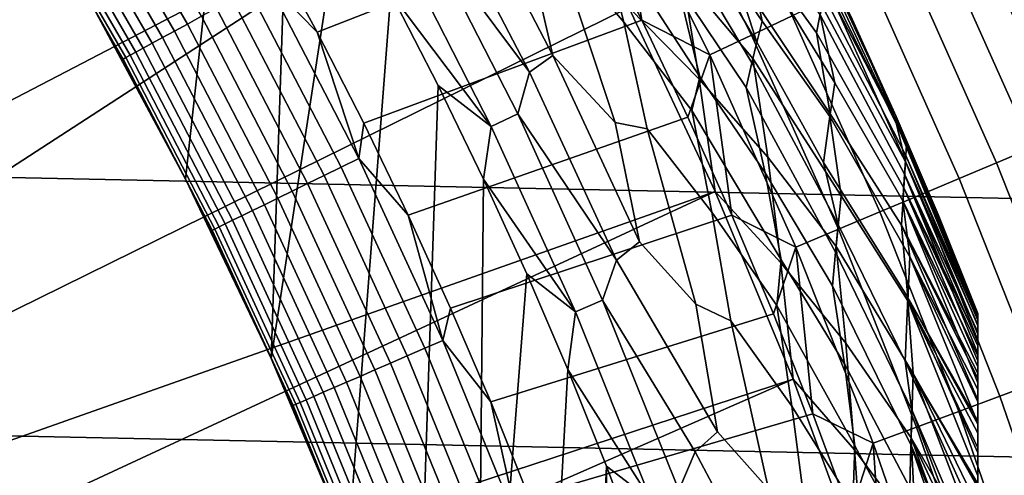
# Model space of a CAD drawing. Header units: metres. Extents: x -29 to 117, y -464 to 29.
# Tile 194 of 256: x 16.21 to 20.62, y 7.26 to 9.3. Entities that reach past the tile are written whole.
import ezdxf

# ---------------------------------------------------------------- set-up
doc = ezdxf.new("R2010")
doc.units = ezdxf.units.M
doc.layers.add('solid_24_501_056_XXX', color=7, linetype='CONTINUOUS')

msp = doc.modelspace()

# ---------------------------------------------------------------- linework, layer by layer
at = {"layer": 'solid_24_501_056_XXX'}
for points in [[(17.570322, 11.721516, 149.378677), (13.89087, 9.588199, 153.621323), (14.118501, 9.249743, 153.621323)], [(18.059544, 10.952766, 149.378677), (17.570322, 11.721516, 149.378677), (14.118501, 9.249743, 153.621323), (14.337888, 8.905886, 153.621323)], [(17.173109, 10.635972, 126.5), (16.949251, 8.586187, 126.5), (16.52824, 9.371066, 126.5), (16.922729, 11.030005, 126.5)], [(18.059544, 10.952766, 149.378677), (14.337888, 8.905886, 153.621323), (14.548901, 8.556828, 153.621323)], [(18.51515, 10.163632, 149.378677), (18.059544, 10.952766, 149.378677), (14.548901, 8.556828, 153.621323), (14.751418, 8.202773, 153.621323)], [(27.666569, 8.352916, -99.5), (-27.292519, 9.504066, -99.5), (-26.870518, 10.63886, -99.5), (27.292519, 9.504066, -99.5)], [(17.414282, 10.236341, 126.5), (17.333138, 7.782178, 126.5), (16.949251, 8.586187, 126.5), (17.173109, 10.635972, 126.5)], [(17.414282, 10.236341, 126.5), (17.646025, 9.83146, 126.5), (17.333138, 7.782178, 126.5)], [(18.51515, 10.163632, 149.378677), (14.751418, 8.202773, 153.621323), (14.945321, 7.843928, 153.621323)], [(18.936295, 9.355581, 149.378677), (18.51515, 10.163632, 149.378677), (14.945321, 7.843928, 153.621323), (15.130496, 7.480502, 153.621323)], [(18.777277, 9.729436, 123.621208), (18.550936, 10.154351, 123.621208), (17.320791, 9.64751, 123.854294), (17.539005, 9.244864, 123.854294)], [(19.668453, 9.319131, 123.442886), (19.236986, 10.180012, 123.442886), (19.058302, 10.085454, 123.517342), (19.485762, 9.23257, 123.517342)], [(18.603479, 9.656027, 126.706879), (18.479147, 10.125844, 126.779205), (18.797415, 9.751278, 126.861099), (18.912661, 9.291011, 126.779205)], [(17.020424, 9.316731, 124.036476), (16.578739, 10.081755, 124.036476), (16.517143, 10.044297, 124.095459), (16.957188, 9.282117, 124.095459)], [(19.485762, 9.23257, 123.517342), (19.058302, 10.085454, 123.517342), (18.875357, 9.988641, 123.577095), (19.298712, 9.143944, 123.577095)], [(19.453754, 9.67869, 148.504578), (19.149117, 10.063446, 148.696228), (19.083048, 9.953625, 148.880539), (19.533777, 9.294794, 148.696228)], [(19.456213, 9.686433, 127.880661), (19.358717, 10.088015, 128.25618), (19.80121, 9.364713, 128.636398), (19.776381, 9.24244, 128.25618)], [(16.957188, 9.282117, 124.095459), (16.517143, 10.044297, 124.095459), (16.460503, 10.009853, 124.160889), (16.89904, 9.250287, 124.160889)], [(16.846483, 9.221519, 124.232208), (16.409311, 9.978723, 124.232208), (16.36401, 9.951175, 124.308784), (16.799976, 9.196061, 124.308784)], [(16.89904, 9.250287, 124.160889), (16.460503, 10.009853, 124.160889), (16.409311, 9.978723, 124.232208), (16.846483, 9.221519, 124.232208)], [(18.875357, 9.988641, 123.577095), (18.777277, 9.729436, 123.621208), (18.993889, 9.299478, 123.621208)], [(19.298712, 9.143944, 123.577095), (18.875357, 9.988641, 123.577095), (18.993889, 9.299478, 123.621208)], [(19.075676, 9.941266, 127.270569), (19.111368, 10.001228, 127.389389), (19.402166, 9.534242, 127.511368), (19.509617, 9.200209, 127.389389)], [(16.799976, 9.196061, 124.308784), (16.36401, 9.951175, 124.308784), (16.324993, 9.927448, 124.389969), (16.75992, 9.174135, 124.389969)], [(18.170275, 9.958609, 126.593147), (18.595068, 9.140909, 126.593147), (18.490555, 9.066733, 126.552628), (18.062607, 9.891838, 126.552628)], [(18.595068, 9.140909, 126.593147), (18.170275, 9.958609, 126.593147), (18.479559, 9.63987, 126.644699)], [(19.034529, 9.869362, 127.157471), (19.075676, 9.941266, 127.270569), (19.509617, 9.200209, 127.389389), (19.486986, 9.108653, 127.270569)], [(19.533777, 9.294794, 148.696228), (19.083048, 9.953625, 148.880539), (19.17428, 9.504343, 149.056564), (19.491682, 9.127522, 148.880539)], [(16.700495, 9.141607, 124.563286), (16.267111, 9.892249, 124.563286), (16.248747, 9.881083, 124.653915), (16.681643, 9.131287, 124.653915)], [(16.726664, 9.155931, 124.475044), (16.292601, 9.90775, 124.475044), (16.267111, 9.892249, 124.563286), (16.700495, 9.141607, 124.563286)], [(16.75992, 9.174135, 124.389969), (16.324993, 9.927448, 124.389969), (16.292601, 9.90775, 124.475044), (16.726664, 9.155931, 124.475044)], [(18.020721, 9.697364, 126.52346), (18.062607, 9.891838, 126.552628), (18.490555, 9.066733, 126.552628)], [(16.681643, 9.131287, 124.653915), (16.248747, 9.881083, 124.653915), (16.237667, 9.874345, 124.746147), (16.670267, 9.12506, 124.746147)], [(16.670267, 9.12506, 124.746147), (16.237667, 9.874345, 124.746147), (16.528242, 9.371084, 124.839096)], [(18.797415, 9.751278, 126.861099), (18.855425, 9.849766, 126.951927), (19.155346, 9.454708, 127.05098), (19.254219, 9.045439, 126.951927)], [(19.17428, 9.504343, 149.056564), (18.851053, 9.842763, 149.223404), (18.936295, 9.355581, 149.378677), (19.251335, 9.034837, 149.223404)], [(19.155346, 9.454708, 127.05098), (19.034529, 9.869362, 127.157471), (19.486986, 9.108653, 127.270569), (19.461596, 8.997994, 127.157471)], [(17.868509, 9.421035, 126.5), (17.678856, 6.961158, 126.5), (17.333138, 7.782178, 126.5), (17.646025, 9.83146, 126.5)], [(19.79258, 9.322751, 148.10318), (19.492929, 9.783957, 148.306549), (19.453754, 9.67869, 148.504578), (19.859064, 9.01763, 148.306549)], [(21.034533, 8.849405, 122.713974), (20.622505, 9.771172, 122.713974), (20.484627, 9.705843, 122.866074), (20.893898, 8.790239, 122.866074)], [(18.993889, 9.299478, 123.621208), (18.777277, 9.729436, 123.621208), (17.539005, 9.244864, 123.854294), (17.74786, 8.837289, 123.854294)], [(18.912661, 9.291011, 126.779205), (18.797415, 9.751278, 126.861099), (19.254219, 9.045439, 126.951927), (19.217569, 8.894676, 126.861099)], [(20.131977, 8.84514, 129.406281), (19.724871, 9.719182, 129.406281), (19.729019, 9.734774, 129.791641), (20.133541, 8.867949, 129.791641)], [(19.819324, 9.45092, 129.020157), (19.724871, 9.719182, 129.406281), (20.131977, 8.84514, 129.406281)], [(20.133541, 8.867949, 129.791641), (19.729019, 9.734774, 129.791641), (19.935991, 9.30356, 147.257355), (20.133541, 8.867949, 147.257355)], [(18.319017, 8.821974, 126.505867), (17.904776, 9.634971, 126.505867), (18.020721, 9.697364, 126.52346), (18.437647, 8.879103, 126.52346)], [(18.437647, 8.879103, 126.52346), (18.020721, 9.697364, 126.52346), (18.490555, 9.066733, 126.552628)], [(19.776381, 9.24244, 128.25618), (19.837879, 8.878613, 127.880661), (19.402166, 9.534242, 127.511368), (19.456213, 9.686433, 127.880661)], [(19.859064, 9.01763, 148.306549), (19.453754, 9.67869, 148.504578), (19.533777, 9.294794, 148.696228), (19.836691, 8.867427, 148.504578)], [(20.893898, 8.790239, 122.866074), (20.484627, 9.705843, 122.866074), (20.337238, 9.636009, 123.006828), (20.743567, 8.726994, 123.006828)], [(17.312719, 9.476729, 123.874374), (17.539005, 9.244864, 123.854294), (17.320791, 9.64751, 123.854294)], [(17.904776, 9.634971, 126.505867), (18.319017, 8.821974, 126.505867), (17.868509, 9.421035, 126.5)], [(18.595068, 9.140909, 126.593147), (18.479559, 9.63987, 126.644699), (18.603479, 9.656027, 126.706879), (18.874931, 8.840713, 126.644699)], [(18.874931, 8.840713, 126.644699), (18.603479, 9.656027, 126.706879), (18.912661, 9.291011, 126.779205), (19.01754, 8.812573, 126.706879)], [(20.743567, 8.726994, 123.006828), (20.337238, 9.636009, 123.006828), (20.181103, 9.56203, 123.135521), (20.584311, 8.659993, 123.135521)], [(19.837879, 8.878613, 127.880661), (19.807693, 8.660316, 127.511368), (19.509617, 9.200209, 127.389389), (19.402166, 9.534242, 127.511368)], [(20.584311, 8.659993, 123.135521), (20.181103, 9.56203, 123.135521), (20.017023, 9.484287, 123.25148), (20.416952, 8.589584, 123.25148)], [(27.991997, 7.187365, -99.5), (-27.666569, 8.352916, -99.5), (-27.292519, 9.504066, -99.5), (27.666569, 8.352916, -99.5)], [(19.491682, 9.127522, 148.880539), (19.17428, 9.504343, 149.056564), (19.251335, 9.034837, 149.223404), (19.558821, 8.685511, 149.056564)], [(19.823204, 9.47083, 147.684509), (20.180531, 8.741278, 147.471375), (19.935991, 9.30356, 147.257355), (19.831205, 9.507209, 147.471375)], [(17.726107, 8.678926, 123.874374), (17.312719, 9.476729, 123.874374), (17.234985, 9.434178, 123.903053), (17.646517, 8.639958, 123.903053)], [(17.726107, 8.678926, 123.874374), (17.539005, 9.244864, 123.854294), (17.312719, 9.476729, 123.874374)], [(19.254219, 9.045439, 126.951927), (19.155346, 9.454708, 127.05098), (19.461596, 8.997994, 127.157471), (19.547514, 8.614727, 127.05098)], [(19.80121, 9.364713, 128.636398), (19.819324, 9.45092, 129.020157), (20.131977, 8.84514, 129.406281), (20.175514, 8.664531, 129.020157)], [(20.180531, 8.741278, 147.471375), (19.823204, 9.47083, 147.684509), (19.810301, 9.40936, 147.895477), (20.176952, 8.691757, 147.684509)], [(20.416952, 8.589584, 123.25148), (20.017023, 9.484287, 123.25148), (19.845846, 9.403181, 123.354111), (20.242355, 8.516129, 123.354111)], [(17.646517, 8.639958, 123.903053), (17.234985, 9.434178, 123.903053), (17.159927, 9.393094, 123.939857), (17.569668, 8.602332, 123.939857)], [(18.08143, 9.005654, 126.5), (17.985661, 6.125006, 126.5), (17.678856, 6.961158, 126.5), (17.868509, 9.421035, 126.5)], [(18.319017, 8.821974, 126.505867), (18.08143, 9.005654, 126.5), (17.868509, 9.421035, 126.5)], [(20.242355, 8.516129, 123.354111), (19.845846, 9.403181, 123.354111), (19.668453, 9.319131, 123.442886), (20.061419, 8.440008, 123.442886)], [(20.176952, 8.691757, 147.684509), (19.810301, 9.40936, 147.895477), (19.79258, 9.322751, 148.10318), (20.171471, 8.607895, 147.895477)], [(19.322197, 8.530118, 149.378677), (18.936295, 9.355581, 149.378677), (15.130496, 7.480502, 153.621323), (15.306835, 7.112708, 153.621323)], [(16.74338, 8.981049, 124.839096), (16.528242, 9.371084, 124.839096), (16.52824, 9.371066, 126.5), (16.949251, 8.586187, 126.5)], [(16.670267, 9.12506, 124.746147), (16.528242, 9.371084, 124.839096), (16.74338, 8.981049, 124.839096)], [(17.569668, 8.602332, 123.939857), (17.159927, 9.393094, 123.939857), (17.088202, 9.353831, 123.984459), (17.496227, 8.566375, 123.984459)], [(19.251335, 9.034837, 149.223404), (18.936295, 9.355581, 149.378677), (19.322197, 8.530118, 149.378677)], [(19.776381, 9.24244, 128.25618), (19.80121, 9.364713, 128.636398), (20.175514, 8.664531, 129.020157), (20.167713, 8.546879, 128.636398)], [(17.426832, 8.532398, 124.036476), (17.020424, 9.316731, 124.036476), (16.957188, 9.282117, 124.095459), (17.362087, 8.500698, 124.095459)], [(17.496227, 8.566375, 123.984459), (17.088202, 9.353831, 123.984459), (17.020424, 9.316731, 124.036476), (17.426832, 8.532398, 124.036476)], [(20.061419, 8.440008, 123.442886), (19.668453, 9.319131, 123.442886), (19.485762, 9.23257, 123.517342), (19.875076, 8.361613, 123.517342)], [(20.171471, 8.607895, 147.895477), (19.79258, 9.322751, 148.10318), (19.859064, 9.01763, 148.306549), (20.164022, 8.48953, 148.10318)], [(17.362087, 8.500698, 124.095459), (16.957188, 9.282117, 124.095459), (16.89904, 9.250287, 124.160889), (17.302549, 8.471548, 124.160889)], [(19.200657, 8.864697, 123.621208), (18.993889, 9.299478, 123.621208), (17.74786, 8.837289, 123.854294), (17.947245, 8.424999, 123.854294)], [(19.01754, 8.812573, 126.706879), (18.912661, 9.291011, 126.779205), (19.217569, 8.894676, 126.861099), (19.308481, 8.437661, 126.779205)], [(19.298712, 9.143944, 123.577095), (18.993889, 9.299478, 123.621208), (19.200657, 8.864697, 123.621208)], [(19.836691, 8.867427, 148.504578), (19.533777, 9.294794, 148.696228), (19.491682, 9.127522, 148.880539), (19.887598, 8.511468, 148.696228)], [(20.180531, 8.741278, 147.471375), (20.133541, 8.867949, 147.257355), (19.935991, 9.30356, 147.257355)], [(17.302549, 8.471548, 124.160889), (16.89904, 9.250287, 124.160889), (16.846483, 9.221519, 124.232208), (17.248739, 8.445201, 124.232208)], [(17.726107, 8.678926, 123.874374), (17.74786, 8.837289, 123.854294), (17.539005, 9.244864, 123.854294)], [(19.875076, 8.361613, 123.517342), (19.485762, 9.23257, 123.517342), (19.298712, 9.143944, 123.577095), (19.68429, 8.281347, 123.577095)], [(19.837879, 8.878613, 127.880661), (19.776381, 9.24244, 128.25618), (20.167713, 8.546879, 128.636398), (20.157133, 8.379614, 128.25618)], [(17.20112, 8.421886, 124.308784), (16.799976, 9.196061, 124.308784), (16.75992, 9.174135, 124.389969), (17.160109, 8.401807, 124.389969)], [(17.248739, 8.445201, 124.232208), (16.846483, 9.221519, 124.232208), (16.799976, 9.196061, 124.308784), (17.20112, 8.421886, 124.308784)], [(19.486986, 9.108653, 127.270569), (19.509617, 9.200209, 127.389389), (19.807693, 8.660316, 127.511368), (19.87431, 8.383365, 127.389389)], [(17.099264, 8.372017, 124.563286), (16.700495, 9.141607, 124.563286), (16.681643, 9.131287, 124.653915), (17.079962, 8.362566, 124.653915)], [(17.126057, 8.385135, 124.475044), (16.726664, 9.155931, 124.475044), (16.700495, 9.141607, 124.563286), (17.099264, 8.372017, 124.563286)], [(17.160109, 8.401807, 124.389969), (16.75992, 9.174135, 124.389969), (16.726664, 9.155931, 124.475044), (17.126057, 8.385135, 124.475044)], [(18.595068, 9.140909, 126.593147), (18.983086, 8.305132, 126.593147), (18.880835, 8.223159, 126.552628), (18.490555, 9.066733, 126.552628)], [(18.983086, 8.305132, 126.593147), (18.595068, 9.140909, 126.593147), (18.874931, 8.840713, 126.644699)], [(19.298712, 9.143944, 123.577095), (19.200657, 8.864697, 123.621208), (19.397476, 8.425319, 123.621208)], [(19.68429, 8.281347, 123.577095), (19.298712, 9.143944, 123.577095), (19.397476, 8.425319, 123.621208)], [(17.079962, 8.362566, 124.653915), (16.681643, 9.131287, 124.653915), (16.670267, 9.12506, 124.746147), (17.068316, 8.356863, 124.746147)], [(16.670267, 9.12506, 124.746147), (16.74338, 8.981049, 124.839096), (16.949316, 8.586076, 124.839096)], [(17.068316, 8.356863, 124.746147), (16.670267, 9.12506, 124.746147), (16.949316, 8.586076, 124.839096)], [(19.461596, 8.997994, 127.157471), (19.486986, 9.108653, 127.270569), (19.87431, 8.383365, 127.389389), (19.861977, 8.259063, 127.270569)], [(19.887598, 8.511468, 148.696228), (19.491682, 9.127522, 148.880539), (19.558821, 8.685511, 149.056564), (19.864576, 8.284683, 148.880539)], [(18.437647, 8.879103, 126.52346), (18.490555, 9.066733, 126.552628), (18.880835, 8.223159, 126.552628)], [(18.284573, 8.585698, 126.5), (18.253027, 5.275132, 126.5), (17.985661, 6.125006, 126.5), (18.08143, 9.005654, 126.5)], [(18.319017, 8.821974, 126.505867), (18.284573, 8.585698, 126.5), (18.08143, 9.005654, 126.5)], [(19.217569, 8.894676, 126.861099), (19.254219, 9.045439, 126.951927), (19.547514, 8.614727, 127.05098), (19.618723, 8.225001, 126.951927)], [(19.558821, 8.685511, 149.056564), (19.251335, 9.034837, 149.223404), (19.322197, 8.530118, 149.378677), (19.61701, 8.21067, 149.223404)], [(20.164022, 8.48953, 148.10318), (19.859064, 9.01763, 148.306549), (19.836691, 8.867427, 148.504578), (20.195087, 8.237629, 148.306549)], [(16.949316, 8.586076, 124.839096), (16.74338, 8.981049, 124.839096), (16.949251, 8.586187, 126.5)], [(19.547514, 8.614727, 127.05098), (19.461596, 8.997994, 127.157471), (19.861977, 8.259063, 127.270569), (19.848797, 8.108196, 127.157471)], [(18.696367, 7.991211, 126.505867), (18.319017, 8.821974, 126.505867), (18.437647, 8.879103, 126.52346), (18.81744, 8.04296, 126.52346)], [(18.81744, 8.04296, 126.52346), (18.437647, 8.879103, 126.52346), (18.880835, 8.223159, 126.552628)], [(19.308481, 8.437661, 126.779205), (19.217569, 8.894676, 126.861099), (19.618723, 8.225001, 126.951927), (19.598713, 8.020019, 126.861099)], [(20.157133, 8.379614, 128.25618), (20.186022, 8.055791, 127.880661), (19.807693, 8.660316, 127.511368), (19.837879, 8.878613, 127.880661)], [(17.726107, 8.678926, 123.874374), (17.947245, 8.424999, 123.854294), (17.74786, 8.837289, 123.854294)], [(19.397476, 8.425319, 123.621208), (19.200657, 8.864697, 123.621208), (17.947245, 8.424999, 123.854294), (18.137054, 8.008215, 123.854294)], [(18.983086, 8.305132, 126.593147), (18.874931, 8.840713, 126.644699), (19.01754, 8.812573, 126.706879), (19.235762, 8.025377, 126.644699)], [(20.195087, 8.237629, 148.306549), (19.836691, 8.867427, 148.504578), (19.887598, 8.511468, 148.696228), (20.185814, 8.041049, 148.504578)], [(20.133541, 8.867949, 129.791641), (20.5, 7.98436, 129.791641), (20.5, 7.978689, 129.621338), (20.131977, 8.84514, 129.406281)], [(20.131977, 8.84514, 129.406281), (20.5, 7.978689, 129.621338), (20.5, 7.961432, 129.450684)], [(20.131977, 8.84514, 129.406281), (20.5, 7.961432, 129.450684), (20.5, 7.955085, 129.406357)], [(20.131977, 8.84514, 129.406281), (20.5, 7.955085, 129.406357), (20.5, 7.932584, 129.279663), (20.175514, 8.664531, 129.020157)], [(20.321573, 8.428146, 147.257355), (20.5, 7.98436, 147.257355), (20.5, 7.98436, 129.791641), (20.133541, 8.867949, 129.791641)], [(20.133541, 8.867949, 129.791641), (20.133541, 8.867949, 147.257355), (20.321573, 8.428146, 147.257355)], [(20.180531, 8.741278, 147.471375), (20.321573, 8.428146, 147.257355), (20.133541, 8.867949, 147.257355)], [(18.319017, 8.821974, 126.505867), (18.696367, 7.991211, 126.505867), (18.284573, 8.585698, 126.5)], [(19.235762, 8.025377, 126.644699), (19.01754, 8.812573, 126.706879), (19.308481, 8.437661, 126.779205), (19.393383, 7.95141, 126.706879)], [(20.180531, 8.741278, 147.471375), (20.176952, 8.691757, 147.684509), (20.5, 7.953451, 147.516571), (20.5, 7.963321, 147.471283)], [(20.180531, 8.741278, 147.471375), (20.5, 7.963321, 147.471283), (20.5, 7.970665, 147.429871), (20.321573, 8.428146, 147.257355)], [(21.109287, 7.800894, 123.006828), (20.743567, 8.726994, 123.006828), (20.584311, 8.659993, 123.135521), (20.947224, 7.741004, 123.135521)], [(18.102755, 7.863136, 123.874374), (17.726107, 8.678926, 123.874374), (17.646517, 8.639958, 123.903053), (18.021473, 7.82783, 123.903053)], [(18.102755, 7.863136, 123.874374), (17.947245, 8.424999, 123.854294), (17.726107, 8.678926, 123.874374)], [(19.864576, 8.284683, 148.880539), (19.558821, 8.685511, 149.056564), (19.61701, 8.21067, 149.223404), (19.908411, 7.851158, 149.056564)], [(20.186022, 8.055791, 127.880661), (20.17388, 7.769192, 127.511368), (19.87431, 8.383365, 127.389389), (19.807693, 8.660316, 127.511368)], [(20.167713, 8.546879, 128.636398), (20.175514, 8.664531, 129.020157), (20.5, 7.89168, 129.10791), (20.5, 7.866208, 129.020355)], [(20.171471, 8.607895, 147.895477), (20.5, 7.899851, 147.684433), (20.5, 7.928685, 147.60437), (20.176952, 8.691757, 147.684509)], [(20.175514, 8.664531, 129.020157), (20.5, 7.932584, 129.279663), (20.5, 7.89168, 129.10791)], [(20.176952, 8.691757, 147.684509), (20.5, 7.928685, 147.60437), (20.5, 7.953451, 147.516571)], [(20.947224, 7.741004, 123.135521), (20.584311, 8.659993, 123.135521), (20.416952, 8.589584, 123.25148), (20.776915, 7.678067, 123.25148)], [(18.021473, 7.82783, 123.903053), (17.646517, 8.639958, 123.903053), (17.569668, 8.602332, 123.939857), (17.942991, 7.793741, 123.939857)], [(19.618723, 8.225001, 126.951927), (19.547514, 8.614727, 127.05098), (19.848797, 8.108196, 127.157471), (19.902868, 7.758521, 127.05098)], [(20.164022, 8.48953, 148.10318), (20.5, 7.79329, 147.895264), (20.5, 7.804613, 147.876602), (20.171471, 8.607895, 147.895477)], [(20.171471, 8.607895, 147.895477), (20.5, 7.804613, 147.876602), (20.5, 7.855006, 147.784149)], [(20.171471, 8.607895, 147.895477), (20.5, 7.855006, 147.784149), (20.5, 7.896212, 147.69342)], [(20.171471, 8.607895, 147.895477), (20.5, 7.896212, 147.69342), (20.5, 7.899851, 147.684433)], [(17.145937, 8.186383, 124.839096), (16.949316, 8.586076, 124.839096), (16.949251, 8.586187, 126.5), (17.333138, 7.782178, 126.5)], [(17.068316, 8.356863, 124.746147), (16.949316, 8.586076, 124.839096), (17.145937, 8.186383, 124.839096)], [(17.86799, 7.761164, 123.984459), (17.496227, 8.566375, 123.984459), (17.426832, 8.532398, 124.036476), (17.797121, 7.730381, 124.036476)], [(17.942991, 7.793741, 123.939857), (17.569668, 8.602332, 123.939857), (17.496227, 8.566375, 123.984459), (17.86799, 7.761164, 123.984459)], [(18.284573, 8.585698, 126.5), (18.478096, 8.160852, 126.5), (18.253027, 5.275132, 126.5)], [(18.696367, 7.991211, 126.505867), (18.478096, 8.160852, 126.5), (18.284573, 8.585698, 126.5)], [(20.776915, 7.678067, 123.25148), (20.416952, 8.589584, 123.25148), (20.242355, 8.516129, 123.354111), (20.599239, 7.612407, 123.354111)], [(19.322197, 8.530118, 149.378677), (15.306835, 7.112708, 153.621323), (15.474236, 6.74076, 153.621323)], [(19.672134, 7.688778, 149.378677), (19.322197, 8.530118, 149.378677), (15.474236, 6.74076, 153.621323), (15.6326, 6.364876, 153.621323)], [(17.797121, 7.730381, 124.036476), (17.426832, 8.532398, 124.036476), (17.362087, 8.500698, 124.095459), (17.730999, 7.70166, 124.095459)], [(19.61701, 8.21067, 149.223404), (19.322197, 8.530118, 149.378677), (19.672134, 7.688778, 149.378677)], [(20.157133, 8.379614, 128.25618), (20.167713, 8.546879, 128.636398), (20.5, 7.772004, 128.761612), (20.5, 7.715996, 128.636612)], [(20.167713, 8.546879, 128.636398), (20.5, 7.866208, 129.020355), (20.5, 7.838297, 128.935287)], [(20.167713, 8.546879, 128.636398), (20.5, 7.838297, 128.935287), (20.5, 7.772004, 128.761612)], [(17.730999, 7.70166, 124.095459), (17.362087, 8.500698, 124.095459), (17.302549, 8.471548, 124.160889), (17.670197, 7.67525, 124.160889)], [(20.185814, 8.041049, 148.504578), (19.887598, 8.511468, 148.696228), (19.864576, 8.284683, 148.880539), (20.210022, 7.714704, 148.696228)], [(20.599239, 7.612407, 123.354111), (20.242355, 8.516129, 123.354111), (20.061419, 8.440008, 123.442886), (20.415113, 7.544364, 123.442886)], [(20.195087, 8.237629, 148.306549), (20.5, 7.642811, 148.102859), (20.5, 7.671966, 148.067352), (20.164022, 8.48953, 148.10318)], [(20.164022, 8.48953, 148.10318), (20.5, 7.671966, 148.067352), (20.5, 7.743899, 147.971069)], [(20.164022, 8.48953, 148.10318), (20.5, 7.743899, 147.971069), (20.5, 7.79329, 147.895264)], [(17.615244, 7.65138, 124.232208), (17.248739, 8.445201, 124.232208), (17.20112, 8.421886, 124.308784), (17.566612, 7.630257, 124.308784)], [(17.670197, 7.67525, 124.160889), (17.302549, 8.471548, 124.160889), (17.248739, 8.445201, 124.232208), (17.615244, 7.65138, 124.232208)], [(19.393383, 7.95141, 126.706879), (19.308481, 8.437661, 126.779205), (19.598713, 8.020019, 126.861099), (19.665823, 7.567497, 126.779205)], [(20.415113, 7.544364, 123.442886), (20.061419, 8.440008, 123.442886), (19.875076, 8.361613, 123.517342), (20.225487, 7.474288, 123.517342)], [(17.489956, 7.59696, 124.475044), (17.126057, 8.385135, 124.475044), (17.099264, 8.372017, 124.563286), (17.462593, 7.585074, 124.563286)], [(17.524729, 7.612064, 124.389969), (17.160109, 8.401807, 124.389969), (17.126057, 8.385135, 124.475044), (17.489956, 7.59696, 124.475044)], [(17.566612, 7.630257, 124.308784), (17.20112, 8.421886, 124.308784), (17.160109, 8.401807, 124.389969), (17.524729, 7.612064, 124.389969)], [(18.102755, 7.863136, 123.874374), (18.137054, 8.008215, 123.854294), (17.947245, 8.424999, 123.854294)], [(19.584244, 7.981573, 123.621208), (19.397476, 8.425319, 123.621208), (18.137054, 8.008215, 123.854294), (18.317184, 7.587157, 123.854294)], [(19.68429, 8.281347, 123.577095), (19.397476, 8.425319, 123.621208), (19.584244, 7.981573, 123.621208)], [(20.321573, 8.428146, 147.257355), (20.5, 7.970665, 147.429871), (20.5, 7.981005, 147.34343)], [(20.321573, 8.428146, 147.257355), (20.5, 7.981005, 147.34343), (20.5, 7.98436, 147.257355)], [(28.268473, 6.008511, -99.5), (-27.991997, 7.187365, -99.5), (-27.666569, 8.352916, -99.5), (27.991997, 7.187365, -99.5)], [(17.442879, 7.576512, 124.653915), (17.079962, 8.362566, 124.653915), (17.068316, 8.356863, 124.746147), (17.430986, 7.571345, 124.746147)], [(17.068316, 8.356863, 124.746147), (17.145937, 8.186383, 124.839096), (17.333134, 7.782191, 124.839096)], [(17.430986, 7.571345, 124.746147), (17.068316, 8.356863, 124.746147), (17.333134, 7.782191, 124.839096)], [(17.462593, 7.585074, 124.563286), (17.099264, 8.372017, 124.563286), (17.079962, 8.362566, 124.653915), (17.442879, 7.576512, 124.653915)], [(20.225487, 7.474288, 123.517342), (19.875076, 8.361613, 123.517342), (19.68429, 8.281347, 123.577095), (20.031336, 7.40254, 123.577095)], [(19.861977, 8.259063, 127.270569), (19.87431, 8.383365, 127.389389), (20.17388, 7.769192, 127.511368), (20.204819, 7.552102, 127.389389)], [(20.157133, 8.379614, 128.25618), (20.5, 7.715996, 128.636612), (20.5, 7.691751, 128.5867)], [(20.157133, 8.379614, 128.25618), (20.5, 7.691751, 128.5867), (20.5, 7.597048, 128.410522)], [(20.186022, 8.055791, 127.880661), (20.157133, 8.379614, 128.25618), (20.5, 7.597048, 128.410522), (20.5, 7.50196, 128.256302)], [(19.235762, 8.025377, 126.644699), (19.333563, 7.45293, 126.593147), (18.880835, 8.223159, 126.552628), (18.983086, 8.305132, 126.593147)], [(19.68429, 8.281347, 123.577095), (19.584244, 7.981573, 123.621208), (19.76086, 7.53369, 123.621208)], [(20.031336, 7.40254, 123.577095), (19.68429, 8.281347, 123.577095), (19.76086, 7.53369, 123.621208)], [(19.848797, 8.108196, 127.157471), (19.861977, 8.259063, 127.270569), (20.204819, 7.552102, 127.389389), (20.199945, 7.39408, 127.270569)], [(20.210022, 7.714704, 148.696228), (19.864576, 8.284683, 148.880539), (19.908411, 7.851158, 149.056564), (20.201044, 7.426653, 148.880539)], [(19.333563, 7.45293, 126.593147), (19.232653, 7.362833, 126.552628), (18.81744, 8.04296, 126.52346), (18.880835, 8.223159, 126.552628)], [(19.598713, 8.020019, 126.861099), (19.618723, 8.225001, 126.951927), (19.902868, 7.758521, 127.05098), (19.948284, 7.389916, 126.951927)], [(19.908411, 7.851158, 149.056564), (19.61701, 8.21067, 149.223404), (19.672134, 7.688778, 149.378677), (19.94742, 7.371742, 149.223404)], [(20.185814, 8.041049, 148.504578), (20.5, 7.446687, 148.30632), (20.5, 7.491001, 148.264679), (20.195087, 8.237629, 148.306549)], [(20.195087, 8.237629, 148.306549), (20.5, 7.491001, 148.264679), (20.5, 7.588067, 148.165436)], [(20.195087, 8.237629, 148.306549), (20.5, 7.588067, 148.165436), (20.5, 7.642811, 148.102859)], [(17.333134, 7.782191, 124.839096), (17.145937, 8.186383, 124.839096), (17.333138, 7.782178, 126.5)], [(18.661739, 7.731716, 126.5), (18.480223, 4.413732, 126.5), (18.253027, 5.275132, 126.5), (18.478096, 8.160852, 126.5)], [(18.696367, 7.991211, 126.505867), (18.661739, 7.731716, 126.5), (18.478096, 8.160852, 126.5)], [(19.902868, 7.758521, 127.05098), (19.848797, 8.108196, 127.157471), (20.199945, 7.39408, 127.270569), (20.195341, 7.20179, 127.157471)], [(19.036066, 7.144355, 126.505867), (18.696367, 7.991211, 126.505867), (18.81744, 8.04296, 126.52346), (19.159338, 7.19062, 126.52346)], [(19.159338, 7.19062, 126.52346), (18.81744, 8.04296, 126.52346), (19.232653, 7.362833, 126.552628)], [(20.5, 7.359214, 128.054153), (20.5, 7.219668, 127.880692), (20.17388, 7.769192, 127.511368), (20.186022, 8.055791, 127.880661)], [(20.210022, 7.714704, 148.696228), (20.5, 7.20267, 148.504456), (20.5, 7.255523, 148.465179), (20.185814, 8.041049, 148.504578)], [(20.185814, 8.041049, 148.504578), (20.5, 7.255523, 148.465179), (20.5, 7.380428, 148.364944)], [(20.185814, 8.041049, 148.504578), (20.5, 7.380428, 148.364944), (20.5, 7.446687, 148.30632)], [(20.186022, 8.055791, 127.880661), (20.5, 7.50196, 128.256302), (20.5, 7.486599, 128.232971)], [(20.186022, 8.055791, 127.880661), (20.5, 7.486599, 128.232971), (20.5, 7.359214, 128.054153)], [(18.102755, 7.863136, 123.874374), (18.317184, 7.587157, 123.854294), (18.137054, 8.008215, 123.854294)], [(18.696367, 7.991211, 126.505867), (19.036066, 7.144355, 126.505867), (18.661739, 7.731716, 126.5)], [(19.333563, 7.45293, 126.593147), (19.235762, 8.025377, 126.644699), (19.393383, 7.95141, 126.706879), (19.561392, 7.195356, 126.644699)], [(19.665823, 7.567497, 126.779205), (19.598713, 8.020019, 126.861099), (19.948284, 7.389916, 126.951927), (19.940071, 7.12908, 126.861099)], [(19.76086, 7.53369, 123.621208), (19.584244, 7.981573, 123.621208), (18.317184, 7.587157, 123.854294), (18.487545, 7.162047, 123.854294)], [(19.561392, 7.195356, 126.644699), (19.393383, 7.95141, 126.706879), (19.665823, 7.567497, 126.779205), (19.730255, 7.074268, 126.706879)], [(20.5, 7.98436, 129.791641), (20.5, 7.98436, 147.257355), (20.5, -7.98436, 147.257355), (20.5, -7.98436, 129.791641)], [(20.5, 7.978689, 129.621338), (20.5, 7.98436, 129.791641), (20.5, -7.98436, 129.791641), (20.5, -7.978689, 129.621338)], [(20.5, 7.98436, 147.257355), (20.5, 7.981005, 147.34343), (20.5, -7.98436, 147.257355)], [(20.5, 7.970665, 147.429871), (20.5, -7.981003, 147.34346), (20.5, -7.98436, 147.257355), (20.5, 7.981005, 147.34343)], [(20.5, -7.955085, 129.406357), (20.5, 7.961432, 129.450684), (20.5, 7.978689, 129.621338), (20.5, -7.961432, 129.450684)], [(20.5, -7.978689, 129.621338), (20.5, -7.961432, 129.450684), (20.5, 7.978689, 129.621338)], [(20.5, 7.963321, 147.471283), (20.5, -7.970655, 147.429932), (20.5, -7.981003, 147.34346), (20.5, 7.970665, 147.429871)], [(20.5, 7.953451, 147.516571), (20.5, -7.96332, 147.471283), (20.5, -7.970655, 147.429932), (20.5, 7.963321, 147.471283)], [(20.5, -7.932583, 129.279663), (20.5, 7.955085, 129.406357), (20.5, 7.961432, 129.450684), (20.5, -7.955085, 129.406357)], [(20.5, -7.89168, 129.10791), (20.5, 7.932584, 129.279663), (20.5, 7.955085, 129.406357), (20.5, -7.932583, 129.279663)], [(20.5, 7.928685, 147.60437), (20.5, -7.953424, 147.516678), (20.5, -7.96332, 147.471283), (20.5, 7.953451, 147.516571)], [(20.5, -7.866208, 129.020355), (20.5, 7.89168, 129.10791), (20.5, 7.932584, 129.279663), (20.5, -7.89168, 129.10791)], [(20.5, 7.899851, 147.684433), (20.5, -7.928636, 147.604523), (20.5, -7.953424, 147.516678), (20.5, 7.928685, 147.60437)], [(20.5, 7.896212, 147.69342), (20.5, -7.899852, 147.684433), (20.5, -7.928636, 147.604523), (20.5, 7.899851, 147.684433)], [(18.441881, 7.031047, 123.874374), (18.102755, 7.863136, 123.874374), (18.021473, 7.82783, 123.903053), (18.359077, 6.999478, 123.903053)], [(18.441881, 7.031047, 123.874374), (18.317184, 7.587157, 123.854294), (18.102755, 7.863136, 123.874374)], [(20.5, 7.855006, 147.784149), (20.5, -7.896134, 147.693619), (20.5, -7.899852, 147.684433), (20.5, 7.896212, 147.69342)], [(20.5, -7.838297, 128.935287), (20.5, 7.866208, 129.020355), (20.5, 7.89168, 129.10791), (20.5, -7.866208, 129.020355)], [(20.5, -7.772004, 128.761612), (20.5, 7.838297, 128.935287), (20.5, 7.866208, 129.020355), (20.5, -7.838297, 128.935287)], [(20.5, 7.804613, 147.876602), (20.5, -7.854891, 147.784378), (20.5, -7.896134, 147.693619), (20.5, 7.855006, 147.784149)], [(18.359077, 6.999478, 123.903053), (18.021473, 7.82783, 123.903053), (17.942991, 7.793741, 123.939857), (18.279125, 6.968996, 123.939857)], [(20.201044, 7.426653, 148.880539), (19.908411, 7.851158, 149.056564), (19.94742, 7.371742, 149.223404), (20.222429, 7.002776, 149.056564)], [(20.5, -7.715996, 128.636612), (20.5, 7.772004, 128.761612), (20.5, 7.838297, 128.935287), (20.5, -7.772004, 128.761612)], [(17.510803, 7.373721, 124.839096), (17.333134, 7.782191, 124.839096), (17.333138, 7.782178, 126.5), (17.678856, 6.961158, 126.5)], [(17.430986, 7.571345, 124.746147), (17.333134, 7.782191, 124.839096), (17.510803, 7.373721, 124.839096)], [(18.279125, 6.968996, 123.939857), (17.942991, 7.793741, 123.939857), (17.86799, 7.761164, 123.984459), (18.202721, 6.939866, 123.984459)], [(20.5, 7.048509, 127.693161), (20.5, 6.862637, 127.511368), (20.204819, 7.552102, 127.389389), (20.17388, 7.769192, 127.511368)], [(20.5, 7.214021, 127.874092), (20.17388, 7.769192, 127.511368), (20.5, 7.219668, 127.880692)], [(20.5, 7.048509, 127.693161), (20.17388, 7.769192, 127.511368), (20.5, 7.214021, 127.874092)], [(20.5, 7.79329, 147.895264), (20.5, -7.80446, 147.876862), (20.5, -7.854891, 147.784378), (20.5, 7.804613, 147.876602)], [(20.5, 7.743899, 147.971069), (20.5, -7.793289, 147.895264), (20.5, -7.80446, 147.876862), (20.5, 7.79329, 147.895264)], [(20.5, -7.691751, 128.5867), (20.5, 7.715996, 128.636612), (20.5, 7.772004, 128.761612), (20.5, -7.715996, 128.636612)], [(18.130524, 6.912341, 124.036476), (17.797121, 7.730381, 124.036476), (17.730999, 7.70166, 124.095459), (18.063162, 6.886659, 124.095459)], [(18.202721, 6.939866, 123.984459), (17.86799, 7.761164, 123.984459), (17.797121, 7.730381, 124.036476), (18.130524, 6.912341, 124.036476)], [(18.835306, 7.298701, 126.5), (18.666765, 3.542825, 126.5), (18.480223, 4.413732, 126.5), (18.661739, 7.731716, 126.5)], [(19.036066, 7.144355, 126.505867), (18.835306, 7.298701, 126.5), (18.661739, 7.731716, 126.5)], [(19.948284, 7.389916, 126.951927), (19.902868, 7.758521, 127.05098), (20.195341, 7.20179, 127.157471), (20.220741, 6.887704, 127.05098)], [(20.5, 7.671966, 148.067352), (20.5, -7.743721, 147.971329), (20.5, -7.793289, 147.895264), (20.5, 7.743899, 147.971069)], [(19.672134, 7.688778, 149.378677), (15.6326, 6.364876, 153.621323), (15.781835, 5.985275, 153.621323)], [(19.985458, 6.833128, 149.378677), (19.672134, 7.688778, 149.378677), (15.781835, 5.985275, 153.621323), (15.921853, 5.602179, 153.621323)], [(18.063162, 6.886659, 124.095459), (17.730999, 7.70166, 124.095459), (17.670197, 7.67525, 124.160889), (18.001221, 6.863044, 124.160889)], [(19.94742, 7.371742, 149.223404), (19.672134, 7.688778, 149.378677), (19.985458, 6.833128, 149.378677)], [(20.201044, 7.426653, 148.880539), (20.5, 6.907518, 148.696198), (20.5, 6.961066, 148.664291), (20.210022, 7.714704, 148.696228)], [(20.210022, 7.714704, 148.696228), (20.5, 6.961066, 148.664291), (20.5, 7.116039, 148.56517)], [(20.210022, 7.714704, 148.696228), (20.5, 7.116039, 148.56517), (20.5, 7.20267, 148.504456)], [(20.5, -7.597048, 128.410522), (20.5, 7.691751, 128.5867), (20.5, 7.715996, 128.636612), (20.5, -7.691751, 128.5867)], [(20.5, -7.50196, 128.256302), (20.5, 7.597048, 128.410522), (20.5, 7.691751, 128.5867), (20.5, -7.597048, 128.410522)], [(17.945238, 6.8417, 124.232208), (17.615244, 7.65138, 124.232208), (17.566612, 7.630257, 124.308784), (17.895697, 6.822812, 124.308784)], [(18.001221, 6.863044, 124.160889), (17.670197, 7.67525, 124.160889), (17.615244, 7.65138, 124.232208), (17.945238, 6.8417, 124.232208)], [(20.5, 7.642811, 148.102859), (20.5, -7.671778, 148.067581), (20.5, -7.743721, 147.971329), (20.5, 7.671966, 148.067352)], [(20.5, 7.588067, 148.165436), (20.5, -7.64281, 148.102859), (20.5, -7.671778, 148.067581), (20.5, 7.642811, 148.102859)], [(21.096205, 6.751519, 123.25148), (20.776915, 7.678067, 123.25148), (20.599239, 7.612407, 123.354111), (20.9158, 6.693783, 123.354111)], [(17.817602, 6.793038, 124.475044), (17.489956, 7.59696, 124.475044), (17.462593, 7.585074, 124.563286), (17.789728, 6.782411, 124.563286)], [(17.853027, 6.806545, 124.389969), (17.524729, 7.612064, 124.389969), (17.489956, 7.59696, 124.475044), (17.817602, 6.793038, 124.475044)], [(17.895697, 6.822812, 124.308784), (17.566612, 7.630257, 124.308784), (17.524729, 7.612064, 124.389969), (17.853027, 6.806545, 124.389969)], [(20.9158, 6.693783, 123.354111), (20.599239, 7.612407, 123.354111), (20.415113, 7.544364, 123.442886), (20.728844, 6.633951, 123.442886)], [(20.5, -7.486599, 128.232971), (20.5, 7.50196, 128.256302), (20.5, 7.597048, 128.410522), (20.5, -7.50196, 128.256302)], [(17.769644, 6.774755, 124.653915), (17.442879, 7.576512, 124.653915), (17.430986, 7.571345, 124.746147), (17.757528, 6.770135, 124.746147)], [(17.430986, 7.571345, 124.746147), (17.510803, 7.373721, 124.839096), (17.67885, 6.961198, 124.839096)], [(17.757528, 6.770135, 124.746147), (17.430986, 7.571345, 124.746147), (17.67885, 6.961198, 124.839096)], [(17.789728, 6.782411, 124.563286), (17.462593, 7.585074, 124.563286), (17.442879, 7.576512, 124.653915), (17.769644, 6.774755, 124.653915)], [(18.441881, 7.031047, 123.874374), (18.487545, 7.162047, 123.854294), (18.317184, 7.587157, 123.854294)], [(19.730255, 7.074268, 126.706879), (19.665823, 7.567497, 126.779205), (19.940071, 7.12908, 126.861099), (19.983973, 6.68225, 126.779205)], [(20.199945, 7.39408, 127.270569), (20.204819, 7.552102, 127.389389), (20.5, 6.768234, 127.432182), (20.5, 6.709613, 127.389404)], [(20.5, 6.768234, 127.432182), (20.204819, 7.552102, 127.389389), (20.5, 6.862637, 127.511368)], [(20.5, 7.588067, 148.165436), (20.5, -7.587895, 148.165619), (20.5, -7.64281, 148.102859)], [(20.5, 7.588067, 148.165436), (20.5, 7.491001, 148.264679), (20.5, -7.587895, 148.165619)], [(19.927237, 7.081902, 123.621208), (19.76086, 7.53369, 123.621208), (18.487545, 7.162047, 123.854294), (18.648041, 6.733114, 123.854294)], [(20.031336, 7.40254, 123.577095), (19.76086, 7.53369, 123.621208), (19.927237, 7.081902, 123.621208)], [(20.728844, 6.633951, 123.442886), (20.415113, 7.544364, 123.442886), (20.225487, 7.474288, 123.517342), (20.536303, 6.572331, 123.517342)], [(20.5, -7.359214, 128.054153), (20.5, 7.486599, 128.232971), (20.5, 7.50196, 128.256302), (20.5, -7.486599, 128.232971)], [(20.536303, 6.572331, 123.517342), (20.225487, 7.474288, 123.517342), (20.031336, 7.40254, 123.577095), (20.339169, 6.509241, 123.577095)], [(20.5, 7.491001, 148.264679), (20.5, -7.49085, 148.264816), (20.5, -7.587895, 148.165619)], [(20.5, 7.491001, 148.264679), (20.5, 7.446687, 148.30632), (20.5, -7.49085, 148.264816)], [(20.5, -7.219668, 127.880692), (20.5, 7.359214, 128.054153), (20.5, 7.486599, 128.232971), (20.5, -7.359214, 128.054153)], [(19.561392, 7.195356, 126.644699), (19.645802, 6.585988, 126.593147), (19.232653, 7.362833, 126.552628), (19.333563, 7.45293, 126.593147)], [(20.222429, 7.002776, 149.056564), (20.5, 6.556567, 148.880569), (20.5, 6.602488, 148.858505), (20.201044, 7.426653, 148.880539)], [(20.201044, 7.426653, 148.880539), (20.5, 6.602488, 148.858505), (20.5, 6.790088, 148.762192)], [(20.201044, 7.426653, 148.880539), (20.5, 6.790088, 148.762192), (20.5, 6.907518, 148.696198)], [(20.5, 7.446687, 148.30632), (20.5, -7.446687, 148.30632), (20.5, -7.49085, 148.264816)], [(20.5, 7.446687, 148.30632), (20.5, 7.380428, 148.364944), (20.5, -7.446687, 148.30632)], [(17.67885, 6.961198, 124.839096), (17.510803, 7.373721, 124.839096), (17.678856, 6.961158, 126.5)], [(20.031336, 7.40254, 123.577095), (19.927237, 7.081902, 123.621208), (20.083286, 6.626441, 123.621208)], [(19.940071, 7.12908, 126.861099), (19.948284, 7.389916, 126.951927), (20.220741, 6.887704, 127.05098), (20.242319, 6.541669, 126.951927)], [(20.222429, 7.002776, 149.056564), (19.94742, 7.371742, 149.223404), (19.985458, 6.833128, 149.378677), (20.241972, 6.519563, 149.223404)], [(20.339169, 6.509241, 123.577095), (20.031336, 7.40254, 123.577095), (20.083286, 6.626441, 123.621208)], [(20.195341, 7.20179, 127.157471), (20.199945, 7.39408, 127.270569), (20.5, 6.532489, 127.279564), (20.5, 6.516123, 127.270576)], [(20.199945, 7.39408, 127.270569), (20.5, 6.709613, 127.389404), (20.5, 6.658237, 127.354851)], [(20.5, 6.532489, 127.279564), (20.199945, 7.39408, 127.270569), (20.5, 6.658237, 127.354851)], [(20.5, 7.380428, 148.364944), (20.5, -7.3803, 148.365051), (20.5, -7.446687, 148.30632)], [(20.5, 7.380428, 148.364944), (20.5, 7.255523, 148.465179), (20.5, -7.3803, 148.365051)], [(19.645802, 6.585988, 126.593147), (19.545292, 6.487509, 126.552628), (19.159338, 7.19062, 126.52346), (19.232653, 7.362833, 126.552628)], [(20.5, -7.214021, 127.874092), (20.5, 7.219668, 127.880692), (20.5, 7.359214, 128.054153), (20.5, -7.219668, 127.880692)], [(18.835306, 7.298701, 126.5), (18.81233, 2.663877, 126.5), (18.666765, 3.542825, 126.5)], [(18.99894, 6.861476, 126.5), (18.916512, 1.779112, 126.5), (18.81233, 2.663877, 126.5), (18.835306, 7.298701, 126.5)], [(19.036066, 7.144355, 126.505867), (18.99894, 6.861476, 126.5), (18.835306, 7.298701, 126.5)]]:
    msp.add_3dface(points, dxfattribs=at)

doc.saveas('drawing.dxf')
